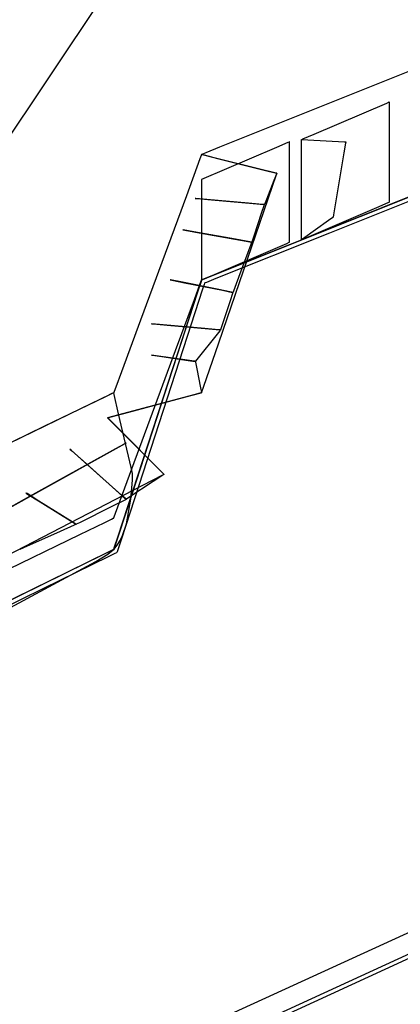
# Model space of a CAD drawing. Extents: x -3.57 to 3.57, y -2.08 to 2.06.
# Tile 182 of 219: x 2.06 to 2.23, y -0.5 to -0.06. Entities that reach past the tile are written whole.
import ezdxf

# ---------------------------------------------------------------- set-up
doc = ezdxf.new("R2010")
doc.units = 0

msp = doc.modelspace()

# ---------------------------------------------------------------- linework, layer by layer
at = {"layer": 'Layer 1', "color": 7, "linetype": 'CONTINUOUS'}
for p, q in [((2.501036, 0.561215), (1.94023, -0.278835)), ((3.09931, 0.209462), (2.218767, -0.142753)), ((2.421974, -0.063439), (2.196429, -0.153656)), ((2.264117, -0.068168), (2.171741, -0.105264)), ((2.264117, -0.068168), (2.171741, -0.105264)), ((2.165308, -0.164095), (2.386523, -0.075262)), ((2.189591, -0.109221), (2.222035, -0.095321)), ((2.222035, -0.095321), (2.223167, -0.094835)), ((2.223167, -0.094835), (2.223224, -0.094811)), ((2.223224, -0.094811), (2.223224, -0.094811)), ((2.223224, -0.094811), (2.223224, -0.094811)), ((2.223224, -0.094811), (2.223224, -0.094811)), ((2.223224, -0.094811), (2.223224, -0.094811)), ((2.223224, -0.094811), (2.223224, -0.094811)), ((2.223224, -0.094811), (2.223224, -0.094811)), ((2.223224, -0.094811), (2.223224, -0.094811)), ((2.223224, -0.094811), (2.223224, -0.094811)), ((2.223224, -0.094811), (2.223224, -0.094812)), ((2.223224, -0.094812), (2.223224, -0.094814)), ((2.223224, -0.094814), (2.223224, -0.094842)), ((2.223224, -0.094842), (2.223224, -0.09498)), ((2.223224, -0.09498), (2.223224, -0.095566)), ((2.223224, -0.095566), (2.223224, -0.101372)), ((2.223224, -0.101372), (2.223224, -0.138447)), ((2.171741, -0.105264), (2.147097, -0.11516)), ((2.171741, -0.105264), (2.147097, -0.11516)), ((2.184511, -0.111398), (2.189591, -0.109221)), ((2.177749, -0.113055), (2.172668, -0.115232)), ((2.178262, -0.112835), (2.177749, -0.113055)), ((2.178382, -0.112783), (2.178262, -0.112835)), ((2.178406, -0.112773), (2.178382, -0.112783)), ((2.178409, -0.112772), (2.178406, -0.112773)), ((2.178409, -0.112934), (2.178409, -0.112772)), ((2.178409, -0.112772), (2.178409, -0.112772)), ((2.178409, -0.112772), (2.178409, -0.112772)), ((2.178409, -0.112772), (2.178409, -0.112772)), ((2.178409, -0.112772), (2.178409, -0.112772)), ((2.178409, -0.112772), (2.178409, -0.112772)), ((2.178409, -0.112772), (2.178409, -0.112772)), ((2.178409, -0.112772), (2.178409, -0.112772)), ((2.178409, -0.112772), (2.178409, -0.112772)), ((2.178409, -0.112772), (2.178409, -0.112772)), ((2.178409, -0.112772), (2.178409, -0.112772)), ((2.178409, -0.112772), (2.178409, -0.112772)), ((2.178409, -0.114132), (2.178409, -0.112934)), ((2.178409, -0.15121), (2.178409, -0.114132)), ((2.18385, -0.111681), (2.18385, -0.111681)), ((2.18385, -0.111681), (2.18385, -0.111681)), ((2.18385, -0.111681), (2.18385, -0.111681)), ((2.18385, -0.111681), (2.18385, -0.111681)), ((2.18385, -0.111681), (2.183851, -0.111681)), ((2.18385, -0.150119), (2.18385, -0.111681)), ((2.18385, -0.111681), (2.18385, -0.111681)), ((2.18385, -0.111681), (2.18385, -0.111681)), ((2.18385, -0.111681), (2.18385, -0.111681)), ((2.18385, -0.111681), (2.18385, -0.111681)), ((2.18385, -0.111681), (2.18385, -0.111681)), ((2.18385, -0.111681), (2.183851, -0.111681)), ((2.18385, -0.150119), (2.18385, -0.111681)), ((2.183851, -0.111681), (2.183853, -0.11168)), ((2.183851, -0.111681), (2.183851, -0.111681)), ((2.183851, -0.111681), (2.183852, -0.111681)), ((2.183852, -0.111681), (2.183864, -0.111682)), ((2.183853, -0.11168), (2.183878, -0.111669)), ((2.183864, -0.111682), (2.183925, -0.111685)), ((2.183878, -0.111669), (2.183998, -0.111618)), ((2.183925, -0.111685), (2.184184, -0.111699)), ((2.183998, -0.111618), (2.184511, -0.111398)), ((2.184184, -0.111699), (2.186748, -0.11184)), ((2.186748, -0.11184), (2.20312, -0.112739)), ((2.203626, -0.113338), (2.2029, -0.117692)), ((2.20312, -0.112739), (2.203692, -0.11277)), ((2.203699, -0.112898), (2.203626, -0.113338)), ((2.203692, -0.11277), (2.20372, -0.112772)), ((2.203717, -0.112795), (2.203699, -0.112898)), ((2.20372, -0.112774), (2.203717, -0.112795)), ((2.20372, -0.112772), (2.20372, -0.112772)), ((2.20372, -0.112772), (2.20372, -0.112772)), ((2.20372, -0.112772), (2.20372, -0.112772)), ((2.20372, -0.112772), (2.20372, -0.112772)), ((2.20372, -0.112772), (2.20372, -0.112772)), ((2.20372, -0.112772), (2.20372, -0.112772)), ((2.20372, -0.112772), (2.20372, -0.112772)), ((2.20372, -0.112772), (2.20372, -0.112772)), ((2.20372, -0.112772), (2.20372, -0.112772)), ((2.20372, -0.112772), (2.20372, -0.112774)), ((2.138898, -0.11877), (2.13831, -0.120366)), ((2.138898, -0.11877), (2.13831, -0.120366)), ((2.13902, -0.118439), (2.138898, -0.11877)), ((2.13902, -0.118439), (2.138898, -0.11877)), ((2.139032, -0.118408), (2.13902, -0.118439)), ((2.139032, -0.118408), (2.13902, -0.118439)), ((2.139035, -0.1184), (2.139032, -0.118408)), ((2.139035, -0.1184), (2.139032, -0.118408)), ((2.172668, -0.115232), (2.139035, -0.129646)), ((2.139038, -0.118396), (2.139035, -0.118398)), ((2.139038, -0.118396), (2.139035, -0.118398)), ((2.139035, -0.118398), (2.139035, -0.118398)), ((2.139035, -0.118398), (2.139035, -0.118398)), ((2.139035, -0.118398), (2.139035, -0.118398)), ((2.139035, -0.118398), (2.139035, -0.118398)), ((2.139035, -0.118398), (2.139035, -0.1184)), ((2.139035, -0.118398), (2.139035, -0.118398)), ((2.139035, -0.118398), (2.139035, -0.118398)), ((2.139035, -0.118398), (2.139035, -0.118398)), ((2.139035, -0.118398), (2.139035, -0.118398)), ((2.139035, -0.118398), (2.139035, -0.1184)), ((2.139036, -0.118398), (2.139035, -0.118398)), ((2.139035, -0.118398), (2.139035, -0.118398)), ((2.139035, -0.118398), (2.139035, -0.118398)), ((2.139035, -0.118398), (2.139035, -0.118398)), ((2.139035, -0.118398), (2.139035, -0.118398)), ((2.139035, -0.118398), (2.139036, -0.118398)), ((2.139039, -0.118398), (2.139036, -0.118398)), ((2.139036, -0.118398), (2.139036, -0.118398)), ((2.139036, -0.118398), (2.13904, -0.118399)), ((2.139094, -0.118374), (2.139038, -0.118396)), ((2.139094, -0.118374), (2.139038, -0.118396)), ((2.139072, -0.118407), (2.139039, -0.118398)), ((2.13904, -0.118399), (2.139053, -0.118402)), ((2.139053, -0.118402), (2.139194, -0.118437)), ((2.139242, -0.118449), (2.139072, -0.118407)), ((2.139417, -0.118245), (2.139094, -0.118374)), ((2.139417, -0.118245), (2.139094, -0.118374)), ((2.139194, -0.118437), (2.139873, -0.118607)), ((2.144731, -0.119822), (2.139242, -0.118449)), ((2.140896, -0.117651), (2.139417, -0.118245)), ((2.140896, -0.117651), (2.139417, -0.118245)), ((2.139873, -0.118607), (2.14671, -0.120316)), ((2.147097, -0.11516), (2.140896, -0.117651)), ((2.147097, -0.11516), (2.140896, -0.117651)), ((2.2029, -0.117692), (2.198265, -0.1455)), ((2.13831, -0.120366), (2.132212, -0.136918)), ((2.13831, -0.120366), (2.132212, -0.136918)), ((2.16511, -0.124916), (2.144731, -0.119822)), ((2.14671, -0.120316), (2.167089, -0.125411)), ((2.153204, -0.168978), (2.275776, -0.11995)), ((2.171946, -0.126625), (2.16511, -0.124916)), ((2.167087, -0.14345), (2.172576, -0.127439)), ((2.167089, -0.125411), (2.172577, -0.126783)), ((2.172644, -0.127184), (2.171504, -0.130033)), ((2.172625, -0.126795), (2.171946, -0.126625)), ((2.172576, -0.127439), (2.172747, -0.126941)), ((2.172577, -0.126783), (2.172747, -0.126826)), ((2.172766, -0.12683), (2.172625, -0.126795)), ((2.172757, -0.126901), (2.172644, -0.127184)), ((2.172747, -0.126826), (2.17278, -0.126834)), ((2.172747, -0.126941), (2.17278, -0.126844)), ((2.172781, -0.126842), (2.172757, -0.126901)), ((2.172779, -0.126834), (2.172766, -0.12683)), ((2.172782, -0.126834), (2.172779, -0.126834)), ((2.17278, -0.126834), (2.172783, -0.126835)), ((2.17278, -0.126844), (2.172783, -0.126836)), ((2.172783, -0.126836), (2.172781, -0.126842)), ((2.172783, -0.126835), (2.172782, -0.126834)), ((2.172783, -0.126836), (2.172783, -0.126835)), ((2.172783, -0.126835), (2.172783, -0.126835)), ((2.172783, -0.126835), (2.172783, -0.126835)), ((2.172783, -0.126835), (2.172783, -0.126835)), ((2.172783, -0.126835), (2.172783, -0.126835)), ((2.172783, -0.126835), (2.172783, -0.126835)), ((2.172783, -0.126835), (2.172783, -0.126835)), ((2.172783, -0.126835), (2.172783, -0.126835)), ((2.172783, -0.126835), (2.172783, -0.126835)), ((2.172783, -0.126835), (2.172783, -0.126835)), ((2.172783, -0.126835), (2.172783, -0.126835)), ((2.172783, -0.126835), (2.172783, -0.126835)), ((2.172783, -0.126835), (2.172783, -0.126835)), ((2.172783, -0.126835), (2.172783, -0.126836)), ((2.139035, -0.129646), (2.139035, -0.129646)), ((2.139035, -0.129646), (2.139035, -0.129646)), ((2.139035, -0.129646), (2.139035, -0.129646)), ((2.139035, -0.129646), (2.139035, -0.129646)), ((2.139035, -0.129646), (2.139035, -0.129646)), ((2.139035, -0.129646), (2.139035, -0.129647)), ((2.139035, -0.129647), (2.139035, -0.129649)), ((2.139035, -0.129649), (2.139035, -0.129677)), ((2.139035, -0.129677), (2.139035, -0.129815)), ((2.139035, -0.129815), (2.139035, -0.1304)), ((2.139035, -0.1304), (2.139035, -0.136207)), ((2.171504, -0.130033), (2.168107, -0.138525)), ((2.132212, -0.136918), (2.111648, -0.192728)), ((2.132212, -0.136918), (2.111648, -0.192728)), ((2.139035, -0.136207), (2.139035, -0.173286)), ((2.136221, -0.138083), (2.13622, -0.138083)), ((2.13622, -0.138083), (2.13622, -0.138083)), ((2.13622, -0.138083), (2.13622, -0.138083)), ((2.13622, -0.138083), (2.13622, -0.138083)), ((2.13622, -0.138083), (2.136221, -0.138083)), ((2.136223, -0.138083), (2.136221, -0.138083)), ((2.136221, -0.138083), (2.136221, -0.138083)), ((2.136221, -0.138083), (2.136221, -0.138083)), ((2.136221, -0.138083), (2.136225, -0.138083)), ((2.136254, -0.138086), (2.136223, -0.138083)), ((2.136225, -0.138083), (2.136257, -0.138086)), ((2.13641, -0.1381), (2.136254, -0.138086)), ((2.136257, -0.138086), (2.136419, -0.138101)), ((2.14144, -0.138558), (2.13641, -0.1381)), ((2.136419, -0.138101), (2.137099, -0.138163)), ((2.137099, -0.138163), (2.143526, -0.138747)), ((2.160121, -0.140257), (2.14144, -0.138558)), ((2.143526, -0.138747), (2.162178, -0.140445)), ((2.166389, -0.140828), (2.160121, -0.140257)), ((2.162178, -0.140445), (2.167019, -0.140885)), ((2.167011, -0.140884), (2.166389, -0.140828)), ((2.167121, -0.141006), (2.166998, -0.141377)), ((2.167141, -0.140896), (2.167011, -0.140884)), ((2.167019, -0.140885), (2.167144, -0.140896)), ((2.167151, -0.140918), (2.167121, -0.141006)), ((2.167153, -0.140897), (2.167141, -0.140896)), ((2.167144, -0.140896), (2.167155, -0.140897)), ((2.167157, -0.1409), (2.167151, -0.140918)), ((2.167157, -0.140898), (2.167153, -0.140897)), ((2.167155, -0.140897), (2.167157, -0.140898)), ((2.167158, -0.140897), (2.167157, -0.140898)), ((2.167157, -0.140898), (2.167157, -0.140898)), ((2.167157, -0.140898), (2.167157, -0.140898)), ((2.167157, -0.140898), (2.167157, -0.140898)), ((2.167157, -0.140898), (2.167157, -0.140898)), ((2.167157, -0.140898), (2.167157, -0.140898)), ((2.167157, -0.140898), (2.167157, -0.140898)), ((2.167157, -0.140898), (2.167157, -0.140898)), ((2.167157, -0.140898), (2.167157, -0.140898)), ((2.167157, -0.140898), (2.167157, -0.140898)), ((2.167157, -0.140898), (2.167157, -0.140898)), ((2.167157, -0.140898), (2.167157, -0.140898)), ((2.167157, -0.140898), (2.167157, -0.140898)), ((2.167157, -0.140898), (2.167157, -0.140898)), ((2.167157, -0.140898), (2.167157, -0.1409)), ((2.167164, -0.140883), (2.167158, -0.140896)), ((2.167158, -0.140896), (2.167158, -0.140897)), ((2.167192, -0.140812), (2.167164, -0.140883)), ((2.168107, -0.138525), (2.167192, -0.140812)), ((2.222564, -0.14009), (2.217483, -0.142267)), ((2.223077, -0.13987), (2.222564, -0.14009)), ((2.223197, -0.139819), (2.223077, -0.13987)), ((2.223221, -0.139808), (2.223197, -0.139819)), ((2.223224, -0.139807), (2.223221, -0.139808)), ((2.223224, -0.138447), (2.223224, -0.139742)), ((2.223224, -0.139742), (2.223224, -0.139807)), ((2.223224, -0.139807), (2.223224, -0.139807)), ((2.223224, -0.139807), (2.223224, -0.139807)), ((2.223224, -0.139807), (2.223224, -0.139807)), ((2.223224, -0.139807), (2.223224, -0.139807)), ((2.223224, -0.139807), (2.223224, -0.139807)), ((2.223224, -0.139807), (2.223224, -0.139807)), ((2.223224, -0.139807), (2.223224, -0.139807)), ((2.223224, -0.139807), (2.223224, -0.139807)), ((2.223224, -0.139807), (2.223224, -0.139807)), ((2.218767, -0.142753), (2.13946, -0.174476)), ((2.146708, -0.202892), (2.167087, -0.14345)), ((2.165829, -0.144883), (2.162437, -0.155056)), ((2.166998, -0.141377), (2.165829, -0.144883)), ((2.217483, -0.142267), (2.18504, -0.156171)), ((2.198265, -0.1455), (2.198103, -0.146471)), ((2.18385, -0.155926), (2.18385, -0.150119)), ((2.18385, -0.155926), (2.18385, -0.150119)), ((2.196018, -0.148001), (2.184281, -0.156374)), ((2.197856, -0.14669), (2.196018, -0.148001)), ((2.198041, -0.146558), (2.197856, -0.14669)), ((2.198085, -0.146527), (2.198041, -0.146558)), ((2.198093, -0.14652), (2.198085, -0.146527)), ((2.198094, -0.14652), (2.198093, -0.14652)), ((2.198095, -0.146519), (2.198094, -0.14652)), ((2.198094, -0.14652), (2.198094, -0.14652)), ((2.198094, -0.14652), (2.198094, -0.14652)), ((2.198094, -0.14652), (2.198094, -0.14652)), ((2.198094, -0.14652), (2.198094, -0.14652)), ((2.198094, -0.14652), (2.198094, -0.14652)), ((2.198094, -0.14652), (2.198094, -0.14652)), ((2.198094, -0.14652), (2.198094, -0.14652)), ((2.198094, -0.14652), (2.198094, -0.14652)), ((2.198103, -0.146471), (2.198095, -0.146519)), ((2.130599, -0.152146), (2.130598, -0.152146)), ((2.130598, -0.152146), (2.130598, -0.152146)), ((2.130598, -0.152146), (2.130598, -0.152146)), ((2.130598, -0.152146), (2.130598, -0.152146)), ((2.130598, -0.152146), (2.130598, -0.152146)), ((2.130598, -0.152146), (2.130599, -0.152146)), ((2.130601, -0.152146), (2.130599, -0.152146)), ((2.130599, -0.152146), (2.130599, -0.152146)), ((2.130599, -0.152146), (2.130603, -0.152146)), ((2.130612, -0.152148), (2.130601, -0.152146)), ((2.130603, -0.152146), (2.130636, -0.152152)), ((2.130737, -0.152171), (2.130612, -0.152148)), ((2.130636, -0.152152), (2.130797, -0.152182)), ((2.135576, -0.153051), (2.130737, -0.152171)), ((2.130797, -0.152182), (2.131477, -0.152306)), ((2.131477, -0.152306), (2.137905, -0.153475)), ((2.154226, -0.156443), (2.135576, -0.153051)), ((2.137905, -0.153475), (2.156554, -0.156866)), ((2.196429, -0.153656), (2.145452, -0.174047)), ((2.178409, -0.157017), (2.178409, -0.15121)), ((2.144777, -0.172185), (2.17722, -0.158282)), ((2.160653, -0.157612), (2.154226, -0.156443)), ((2.156554, -0.156866), (2.161394, -0.157747)), ((2.161333, -0.157736), (2.160653, -0.157612)), ((2.161469, -0.157937), (2.160967, -0.159278)), ((2.161494, -0.157765), (2.161333, -0.157736)), ((2.161394, -0.157747), (2.161518, -0.157769)), ((2.161518, -0.157808), (2.161469, -0.157937)), ((2.161527, -0.157771), (2.161494, -0.157765)), ((2.161518, -0.157769), (2.161529, -0.157771)), ((2.161529, -0.157778), (2.161518, -0.157808)), ((2.16153, -0.157771), (2.161527, -0.157771)), ((2.161529, -0.157771), (2.161531, -0.157772)), ((2.161531, -0.157772), (2.161529, -0.157778)), ((2.161531, -0.157772), (2.16153, -0.157771)), ((2.161532, -0.157771), (2.161531, -0.157772)), ((2.161531, -0.157772), (2.161531, -0.157772)), ((2.161531, -0.157772), (2.161531, -0.157772)), ((2.161531, -0.157772), (2.161531, -0.157772)), ((2.161531, -0.157772), (2.161531, -0.157772)), ((2.161531, -0.157772), (2.161531, -0.157772)), ((2.161531, -0.157772), (2.161531, -0.157772)), ((2.161531, -0.157772), (2.161531, -0.157772)), ((2.161531, -0.157772), (2.161531, -0.157772)), ((2.161531, -0.157772), (2.161531, -0.157772)), ((2.161531, -0.157772), (2.161531, -0.157772)), ((2.161531, -0.157772), (2.161531, -0.157772)), ((2.161531, -0.157772), (2.161531, -0.157772)), ((2.161534, -0.157764), (2.161532, -0.15777)), ((2.161532, -0.15777), (2.161532, -0.157771)), ((2.161557, -0.157696), (2.161534, -0.157764)), ((2.162437, -0.155056), (2.161557, -0.157696)), ((2.17722, -0.158282), (2.178353, -0.157796)), ((2.178353, -0.157796), (2.178409, -0.157772)), ((2.178409, -0.157603), (2.178409, -0.157017)), ((2.178409, -0.15774), (2.178409, -0.157603)), ((2.178409, -0.157768), (2.178409, -0.15774)), ((2.178409, -0.157771), (2.178409, -0.157768)), ((2.178409, -0.157772), (2.178409, -0.157771)), ((2.178409, -0.157771), (2.178409, -0.157771)), ((2.178409, -0.157772), (2.178409, -0.157772)), ((2.178409, -0.157772), (2.178409, -0.157772)), ((2.178409, -0.157772), (2.178409, -0.157772)), ((2.178409, -0.157772), (2.178409, -0.157772)), ((2.178409, -0.157772), (2.178409, -0.157772)), ((2.178409, -0.157772), (2.178409, -0.157772)), ((2.178409, -0.157772), (2.178409, -0.157772)), ((2.18385, -0.156512), (2.18385, -0.155926)), ((2.18385, -0.156512), (2.18385, -0.155926)), ((2.18385, -0.15665), (2.18385, -0.156512)), ((2.18385, -0.15665), (2.18385, -0.156512)), ((2.183992, -0.15662), (2.18385, -0.156681)), ((2.183902, -0.156645), (2.18385, -0.156681)), ((2.18385, -0.156678), (2.18385, -0.15665)), ((2.18385, -0.156678), (2.18385, -0.15665)), ((2.18385, -0.15668), (2.18385, -0.156678)), ((2.18385, -0.15668), (2.18385, -0.156678)), ((2.18385, -0.156681), (2.18385, -0.15668)), ((2.18385, -0.156681), (2.18385, -0.15668)), ((2.18385, -0.156681), (2.18385, -0.156681)), ((2.18385, -0.156681), (2.18385, -0.156681)), ((2.18385, -0.156681), (2.18385, -0.156681)), ((2.18385, -0.156681), (2.18385, -0.156681)), ((2.18385, -0.156681), (2.18385, -0.156681)), ((2.18385, -0.156681), (2.18385, -0.156681)), ((2.18385, -0.156681), (2.18385, -0.156681)), ((2.18385, -0.156681), (2.18385, -0.156681)), ((2.18385, -0.156681), (2.18385, -0.156681)), ((2.18385, -0.156681), (2.18385, -0.156681)), ((2.18385, -0.156681), (2.18385, -0.156681)), ((2.18385, -0.156681), (2.18385, -0.156681)), ((2.18385, -0.156681), (2.18385, -0.156681)), ((2.18385, -0.156681), (2.18385, -0.156681)), ((2.18385, -0.156681), (2.18385, -0.156681)), ((2.18385, -0.156681), (2.18385, -0.156681)), ((2.18385, -0.156681), (2.18385, -0.156681)), ((2.18385, -0.156681), (2.18385, -0.156681)), ((2.18385, -0.156681), (2.18385, -0.156681)), ((2.18385, -0.156681), (2.18385, -0.156681)), ((2.184281, -0.156374), (2.183902, -0.156645)), ((2.18504, -0.156171), (2.183992, -0.15662)), ((2.160967, -0.159278), (2.156213, -0.171961)), ((2.143991, -0.172656), (2.165308, -0.164095)), ((2.139696, -0.174363), (2.144777, -0.172185)), ((2.141701, -0.173579), (2.153204, -0.168978)), ((2.156213, -0.171961), (2.153951, -0.177997)), ((2.124973, -0.174646), (2.124972, -0.174646)), ((2.124972, -0.174646), (2.124972, -0.174646)), ((2.124972, -0.174646), (2.124972, -0.174646)), ((2.124972, -0.174646), (2.124972, -0.174646)), ((2.124972, -0.174646), (2.124972, -0.174646)), ((2.124972, -0.174646), (2.124973, -0.174646)), ((2.124975, -0.174646), (2.124973, -0.174646)), ((2.124973, -0.174646), (2.124973, -0.174646)), ((2.124973, -0.174646), (2.124976, -0.174646)), ((2.125003, -0.174652), (2.124975, -0.174646)), ((2.124976, -0.174646), (2.124987, -0.174649)), ((2.124987, -0.174649), (2.125105, -0.174672)), ((2.125145, -0.17468), (2.125003, -0.174652)), ((2.125105, -0.174672), (2.12567, -0.174785)), ((2.12972, -0.175595), (2.125145, -0.17468)), ((2.12567, -0.174785), (2.131367, -0.175925)), ((2.146704, -0.178993), (2.12972, -0.175595)), ((2.131367, -0.175925), (2.148351, -0.179322)), ((2.138666, -0.17578), (2.137109, -0.180561)), ((2.137978, -0.177894), (2.138984, -0.174804)), ((2.138245, -0.176792), (2.138868, -0.1751)), ((2.138995, -0.17477), (2.138666, -0.17578)), ((2.138868, -0.1751), (2.139009, -0.174718)), ((2.138984, -0.174804), (2.139035, -0.174647)), ((2.139026, -0.174675), (2.138995, -0.17477)), ((2.139009, -0.174718), (2.139034, -0.17465)), ((2.139033, -0.174652), (2.139026, -0.174675)), ((2.139035, -0.174647), (2.139033, -0.174652)), ((2.139034, -0.17465), (2.139035, -0.174646)), ((2.139035, -0.173286), (2.139035, -0.174581)), ((2.139035, -0.174581), (2.139035, -0.174645)), ((2.139035, -0.174645), (2.139035, -0.174646)), ((2.139037, -0.174645), (2.139035, -0.174646)), ((2.139035, -0.174646), (2.139035, -0.174646)), ((2.139035, -0.174646), (2.139035, -0.174646)), ((2.139035, -0.174646), (2.139035, -0.174646)), ((2.139035, -0.174646), (2.139036, -0.174646)), ((2.139035, -0.174646), (2.139035, -0.174646)), ((2.139035, -0.174646), (2.139035, -0.174646)), ((2.139035, -0.174646), (2.139035, -0.174646)), ((2.139035, -0.174646), (2.139035, -0.174646)), ((2.139035, -0.174646), (2.139035, -0.174646)), ((2.139035, -0.174646), (2.139035, -0.174646)), ((2.139035, -0.174646), (2.139036, -0.174646)), ((2.139035, -0.174646), (2.139035, -0.174646)), ((2.139035, -0.174646), (2.139035, -0.174647)), ((2.139035, -0.174647), (2.139035, -0.174646)), ((2.139035, -0.174646), (2.139035, -0.174646)), ((2.139035, -0.174646), (2.139036, -0.174646)), ((2.139036, -0.174645), (2.139038, -0.174644)), ((2.139036, -0.174645), (2.13904, -0.174644)), ((2.139036, -0.174646), (2.139037, -0.174645)), ((2.139036, -0.174646), (2.139036, -0.174645)), ((2.139036, -0.174646), (2.139036, -0.174645)), ((2.139046, -0.174641), (2.139037, -0.174645)), ((2.139037, -0.174645), (2.139042, -0.174643)), ((2.139038, -0.174644), (2.139063, -0.174634)), ((2.13904, -0.174644), (2.139053, -0.174638)), ((2.139042, -0.174643), (2.139067, -0.174633)), ((2.13946, -0.174476), (2.139046, -0.174641)), ((2.139053, -0.174638), (2.139109, -0.174616)), ((2.139063, -0.174634), (2.139183, -0.174582)), ((2.139067, -0.174633), (2.139169, -0.174592)), ((2.139109, -0.174616), (2.139333, -0.174527)), ((2.139169, -0.174592), (2.139584, -0.174425)), ((2.139183, -0.174582), (2.139696, -0.174363)), ((2.139333, -0.174527), (2.141701, -0.173579)), ((2.140233, -0.176689), (2.139519, -0.178884)), ((2.139584, -0.174425), (2.143991, -0.172656)), ((2.140402, -0.17617), (2.140233, -0.176689)), ((2.140437, -0.176064), (2.140402, -0.17617)), ((2.14044, -0.176054), (2.140437, -0.176064)), ((2.140441, -0.176052), (2.14044, -0.176054)), ((2.140472, -0.176039), (2.140441, -0.176051)), ((2.140441, -0.176051), (2.140441, -0.176051)), ((2.140441, -0.176051), (2.140441, -0.176051)), ((2.140441, -0.176051), (2.140441, -0.176051)), ((2.140441, -0.176051), (2.140441, -0.176052)), ((2.141196, -0.175749), (2.140472, -0.176039)), ((2.145452, -0.174047), (2.141196, -0.175749)), ((2.137109, -0.180561), (2.10589, -0.276441)), ((2.139519, -0.178884), (2.132634, -0.200029)), ((2.132818, -0.193741), (2.137978, -0.177894)), ((2.135792, -0.183447), (2.138245, -0.176792)), ((2.152401, -0.180132), (2.146704, -0.178993)), ((2.148351, -0.179322), (2.152926, -0.180237)), ((2.152959, -0.18069), (2.151819, -0.184109)), ((2.152966, -0.180245), (2.152401, -0.180132)), ((2.152926, -0.180237), (2.153068, -0.180266)), ((2.153072, -0.180351), (2.152959, -0.18069)), ((2.153084, -0.180269), (2.152966, -0.180245)), ((2.153068, -0.180266), (2.153096, -0.180271)), ((2.153095, -0.180281), (2.153072, -0.180351)), ((2.153095, -0.180271), (2.153084, -0.180269)), ((2.153098, -0.180271), (2.153095, -0.180271)), ((2.153098, -0.180274), (2.153095, -0.180281)), ((2.153096, -0.180271), (2.153098, -0.180272)), ((2.153099, -0.180271), (2.153098, -0.180272)), ((2.153098, -0.180272), (2.153098, -0.180271)), ((2.153098, -0.180272), (2.153098, -0.180272)), ((2.153098, -0.180272), (2.153098, -0.180272)), ((2.153098, -0.180272), (2.153098, -0.180272)), ((2.153098, -0.180272), (2.153098, -0.180272)), ((2.153098, -0.180272), (2.153098, -0.180272)), ((2.153098, -0.180272), (2.153098, -0.180272)), ((2.153098, -0.180272), (2.153098, -0.180272)), ((2.153098, -0.180272), (2.153098, -0.180272)), ((2.153098, -0.180272), (2.153098, -0.180272)), ((2.153098, -0.180272), (2.153098, -0.180272)), ((2.153098, -0.180272), (2.153098, -0.180272)), ((2.153098, -0.180272), (2.153098, -0.180272)), ((2.153098, -0.180272), (2.153098, -0.180274)), ((2.1531, -0.180266), (2.153099, -0.180271)), ((2.15313, -0.180188), (2.1531, -0.180266)), ((2.153289, -0.179764), (2.15313, -0.180188)), ((2.153951, -0.177997), (2.153289, -0.179764)), ((2.127362, -0.206329), (2.135792, -0.183447)), ((2.151819, -0.184109), (2.148422, -0.194298)), ((2.101593, -0.289638), (2.132818, -0.193741)), ((2.111648, -0.192728), (2.103102, -0.215923)), ((2.111648, -0.192728), (2.103102, -0.215923)), ((2.116536, -0.194335), (2.116535, -0.194335)), ((2.116535, -0.194335), (2.116535, -0.194335)), ((2.116535, -0.194335), (2.116535, -0.194335)), ((2.116535, -0.194335), (2.116535, -0.194335)), ((2.116535, -0.194335), (2.116535, -0.194335)), ((2.116535, -0.194335), (2.116536, -0.194335)), ((2.116538, -0.194335), (2.116536, -0.194335)), ((2.116536, -0.194335), (2.116536, -0.194335)), ((2.116536, -0.194335), (2.116539, -0.194335)), ((2.116569, -0.194338), (2.116538, -0.194335)), ((2.116539, -0.194335), (2.116552, -0.194336)), ((2.116552, -0.194336), (2.116681, -0.194348)), ((2.116725, -0.194352), (2.116569, -0.194338)), ((2.116681, -0.194348), (2.117303, -0.194404)), ((2.121756, -0.194809), (2.116725, -0.194352)), ((2.148422, -0.194298), (2.147507, -0.197042)), ((2.117303, -0.194404), (2.123572, -0.194974)), ((2.140437, -0.196506), (2.121756, -0.194809)), ((2.123572, -0.194974), (2.142253, -0.196671)), ((2.146705, -0.197076), (2.140437, -0.196506)), ((2.142253, -0.196671), (2.147283, -0.197128)), ((2.147153, -0.197545), (2.144816, -0.200466)), ((2.147327, -0.197132), (2.146705, -0.197076)), ((2.1474, -0.197236), (2.147153, -0.197545)), ((2.147283, -0.197128), (2.147439, -0.197143)), ((2.147456, -0.197144), (2.147327, -0.197132)), ((2.147459, -0.197162), (2.1474, -0.197236)), ((2.147439, -0.197143), (2.14747, -0.197145)), ((2.147468, -0.197145), (2.147456, -0.197144)), ((2.147471, -0.197148), (2.147459, -0.197162)), ((2.147471, -0.197146), (2.147468, -0.197145)), ((2.14747, -0.197145), (2.147472, -0.197146)), ((2.147472, -0.197146), (2.147471, -0.197146)), ((2.147472, -0.197146), (2.147471, -0.197148)), ((2.147473, -0.197145), (2.147472, -0.197146)), ((2.147472, -0.197146), (2.147472, -0.197146)), ((2.147472, -0.197146), (2.147472, -0.197146)), ((2.147472, -0.197146), (2.147472, -0.197146)), ((2.147472, -0.197146), (2.147472, -0.197146)), ((2.147472, -0.197146), (2.147472, -0.197146)), ((2.147472, -0.197146), (2.147472, -0.197146)), ((2.147472, -0.197146), (2.147472, -0.197146)), ((2.147472, -0.197146), (2.147472, -0.197146)), ((2.147472, -0.197146), (2.147472, -0.197146)), ((2.147472, -0.197146), (2.147472, -0.197146)), ((2.147472, -0.197146), (2.147472, -0.197146)), ((2.147472, -0.197146), (2.147472, -0.197146)), ((2.147478, -0.197128), (2.147473, -0.197144)), ((2.147473, -0.197144), (2.147473, -0.197145)), ((2.147507, -0.197042), (2.147478, -0.197128)), ((2.132634, -0.200029), (2.110848, -0.266945)), ((2.144816, -0.200466), (2.138032, -0.208945)), ((2.139872, -0.222831), (2.146708, -0.202892)), ((2.10675, -0.26227), (2.127362, -0.206329)), ((2.116536, -0.208394), (2.116535, -0.208394)), ((2.116535, -0.208394), (2.116535, -0.208394)), ((2.116535, -0.208394), (2.116535, -0.208394)), ((2.116535, -0.208394), (2.116535, -0.208394)), ((2.116535, -0.208394), (2.116535, -0.208394)), ((2.116535, -0.208394), (2.116536, -0.208394)), ((2.116537, -0.208394), (2.116536, -0.208394)), ((2.116536, -0.208394), (2.116536, -0.208394)), ((2.116536, -0.208394), (2.116538, -0.208394)), ((2.116544, -0.208395), (2.116537, -0.208394)), ((2.116538, -0.208394), (2.116559, -0.208397)), ((2.116623, -0.208406), (2.116544, -0.208395)), ((2.116559, -0.208397), (2.116662, -0.208412)), ((2.119704, -0.208847), (2.116623, -0.208406)), ((2.116662, -0.208412), (2.117095, -0.208474)), ((2.117095, -0.208474), (2.121185, -0.209059)), ((2.131572, -0.210544), (2.119704, -0.208847)), ((2.121185, -0.209059), (2.133052, -0.210756)), ((2.135662, -0.211129), (2.131572, -0.210544)), ((2.133052, -0.210756), (2.136133, -0.211196)), ((2.136094, -0.211191), (2.135662, -0.211129)), ((2.136197, -0.211205), (2.136094, -0.211191)), ((2.136133, -0.211196), (2.136212, -0.211207)), ((2.136218, -0.211208), (2.136197, -0.211205)), ((2.136212, -0.211207), (2.136219, -0.211208)), ((2.13622, -0.211209), (2.136218, -0.211208)), ((2.136219, -0.211208), (2.13622, -0.211209)), ((2.136221, -0.211208), (2.13622, -0.211209)), ((2.13622, -0.211209), (2.13622, -0.211209)), ((2.13622, -0.211209), (2.13622, -0.211209)), ((2.13622, -0.211209), (2.13622, -0.211209)), ((2.13622, -0.211209), (2.13622, -0.211209)), ((2.13622, -0.211209), (2.13622, -0.211209)), ((2.13622, -0.211209), (2.13622, -0.211209)), ((2.13622, -0.211209), (2.13622, -0.211209)), ((2.13622, -0.211209), (2.13622, -0.211209)), ((2.13622, -0.211209), (2.13622, -0.211209)), ((2.13622, -0.211209), (2.13622, -0.211209)), ((2.13622, -0.211209), (2.13622, -0.211209)), ((2.13622, -0.211209), (2.13622, -0.211209)), ((2.13622, -0.211209), (2.136221, -0.211209)), ((2.136222, -0.211207), (2.136221, -0.211208)), ((2.136221, -0.211209), (2.136221, -0.211211)), ((2.136221, -0.211211), (2.136224, -0.211226)), ((2.136226, -0.211202), (2.136222, -0.211207)), ((2.136224, -0.211226), (2.136239, -0.211299)), ((2.136271, -0.211146), (2.136226, -0.211202)), ((2.136239, -0.211299), (2.1363, -0.211608)), ((2.138032, -0.208945), (2.136271, -0.211146)), ((2.1363, -0.211608), (2.136885, -0.21453)), ((2.103102, -0.215923), (2.100557, -0.222829)), ((2.103102, -0.215923), (2.100557, -0.222829)), ((2.136885, -0.21453), (2.138582, -0.223009)), ((2.09964, -0.22528), (2.099503, -0.225346)), ((2.09964, -0.22528), (2.099503, -0.225346)), ((2.09965, -0.225275), (2.099589, -0.225305)), ((2.099653, -0.225274), (2.09964, -0.22528)), ((2.099653, -0.225274), (2.09964, -0.22528)), ((2.099656, -0.225273), (2.09965, -0.225275)), ((2.099656, -0.225272), (2.099653, -0.225274)), ((2.099656, -0.225272), (2.099653, -0.225274)), ((2.099657, -0.225272), (2.099656, -0.225272)), ((2.099657, -0.225272), (2.099656, -0.225272)), ((2.099657, -0.225272), (2.099656, -0.225273)), ((2.099658, -0.225271), (2.099657, -0.225272)), ((2.099658, -0.225271), (2.099657, -0.225272)), ((2.099657, -0.225272), (2.099657, -0.225272)), ((2.099657, -0.225272), (2.099657, -0.225272)), ((2.099657, -0.225272), (2.099657, -0.225272)), ((2.099657, -0.225272), (2.099657, -0.225272)), ((2.099657, -0.225272), (2.099657, -0.225272)), ((2.099657, -0.225272), (2.099657, -0.225272)), ((2.099658, -0.225272), (2.099657, -0.225272)), ((2.099657, -0.225272), (2.099657, -0.225272)), ((2.099657, -0.225272), (2.099657, -0.225272)), ((2.099657, -0.225272), (2.099657, -0.225272)), ((2.099657, -0.225272), (2.099657, -0.225272)), ((2.099657, -0.225272), (2.099657, -0.225272)), ((2.099657, -0.225272), (2.099657, -0.225272)), ((2.099657, -0.225272), (2.099657, -0.225272)), ((2.099657, -0.225272), (2.099657, -0.225272)), ((2.099659, -0.225267), (2.099658, -0.225271)), ((2.099659, -0.225267), (2.099658, -0.225271)), ((2.09966, -0.225281), (2.099658, -0.225272)), ((2.099668, -0.225244), (2.099659, -0.225267)), ((2.099668, -0.225244), (2.099659, -0.225267)), ((2.099673, -0.225337), (2.09966, -0.225281)), ((2.099708, -0.225134), (2.099668, -0.225244)), ((2.099708, -0.225134), (2.099668, -0.225244)), ((2.099879, -0.224671), (2.099708, -0.225134)), ((2.099879, -0.224671), (2.099708, -0.225134)), ((2.100557, -0.222829), (2.099879, -0.224671)), ((2.100557, -0.222829), (2.099879, -0.224671)), ((2.138582, -0.223009), (2.139023, -0.225209)), ((2.138967, -0.22529), (2.138725, -0.225354)), ((2.138776, -0.225341), (2.13899, -0.225284)), ((2.139023, -0.225275), (2.138967, -0.22529)), ((2.13899, -0.225284), (2.139031, -0.225273)), ((2.139023, -0.225209), (2.139034, -0.225265)), ((2.139034, -0.225272), (2.139023, -0.225275)), ((2.139031, -0.225273), (2.139035, -0.225272)), ((2.139034, -0.225265), (2.139035, -0.22527)), ((2.139035, -0.225272), (2.139034, -0.225272)), ((2.139035, -0.22527), (2.139035, -0.225271)), ((2.139035, -0.225272), (2.139036, -0.225271)), ((2.139035, -0.225271), (2.139035, -0.225272)), ((2.139035, -0.225272), (2.139035, -0.225272)), ((2.139035, -0.225272), (2.139035, -0.225272)), ((2.139035, -0.225272), (2.139035, -0.225272)), ((2.139035, -0.225272), (2.139035, -0.225272)), ((2.139035, -0.225272), (2.139035, -0.225272)), ((2.139035, -0.225272), (2.139035, -0.225272)), ((2.139035, -0.225272), (2.139035, -0.225272)), ((2.139035, -0.225272), (2.139035, -0.225272)), ((2.139035, -0.225272), (2.139035, -0.225272)), ((2.139035, -0.225272), (2.139035, -0.225272)), ((2.139036, -0.225269), (2.13904, -0.225259)), ((2.139036, -0.225271), (2.139036, -0.225269)), ((2.13904, -0.225259), (2.139053, -0.22522)), ((2.139053, -0.22522), (2.139194, -0.224809)), ((2.139194, -0.224809), (2.139872, -0.222831)), ((2.095979, -0.227052), (2.068243, -0.240473)), ((2.095979, -0.227052), (2.068243, -0.240473)), ((2.09799, -0.226079), (2.084671, -0.232523)), ((2.098831, -0.225672), (2.095979, -0.227052)), ((2.098831, -0.225672), (2.095979, -0.227052)), ((2.136212, -0.226024), (2.096846, -0.23652)), ((2.099287, -0.225451), (2.09799, -0.226079)), ((2.099503, -0.225346), (2.098831, -0.225672)), ((2.099503, -0.225346), (2.098831, -0.225672)), ((2.099589, -0.225305), (2.099287, -0.225451)), ((2.099835, -0.226038), (2.099673, -0.225337)), ((2.10183, -0.23468), (2.099835, -0.226038)), ((2.106437, -0.233963), (2.131913, -0.22717)), ((2.131913, -0.22717), (2.138776, -0.225341)), ((2.138725, -0.225354), (2.136212, -0.226024)), ((2.084671, -0.232523), (1.925287, -0.309646)), ((2.097892, -0.236241), (2.106437, -0.233963)), ((2.096846, -0.23652), (2.096846, -0.23652)), ((2.096846, -0.23652), (2.096847, -0.23652)), ((2.096847, -0.23652), (2.096846, -0.23652)), ((2.096846, -0.23652), (2.096846, -0.23652)), ((2.096846, -0.23652), (2.096846, -0.23652)), ((2.096846, -0.23652), (2.096846, -0.23652)), ((2.096846, -0.23652), (2.096846, -0.23652)), ((2.096846, -0.23652), (2.096847, -0.23652)), ((2.096847, -0.23652), (2.096848, -0.236519)), ((2.096847, -0.23652), (2.096847, -0.23652)), ((2.096853, -0.236526), (2.096847, -0.23652)), ((2.096847, -0.23652), (2.096847, -0.236521)), ((2.096847, -0.236521), (2.096851, -0.236524)), ((2.096848, -0.236519), (2.096852, -0.236518)), ((2.096851, -0.236524), (2.096864, -0.236537)), ((2.096852, -0.236518), (2.096868, -0.236514)), ((2.096892, -0.236565), (2.096853, -0.236526)), ((2.096864, -0.236537), (2.097001, -0.236674)), ((2.096868, -0.236514), (2.097045, -0.236467)), ((2.097378, -0.237051), (2.096892, -0.236565)), ((2.097001, -0.236674), (2.097658, -0.237331)), ((2.097045, -0.236467), (2.097892, -0.236241)), ((2.103361, -0.243035), (2.097378, -0.237051)), ((2.097658, -0.237331), (2.104083, -0.243757)), ((2.107402, -0.258816), (2.10183, -0.23468)), ((2.068243, -0.240473), (1.976971, -0.284637)), ((2.068243, -0.240473), (1.976971, -0.284637)), ((2.120069, -0.259746), (2.103361, -0.243035)), ((2.104083, -0.243757), (2.120513, -0.26019)), ((2.100408, -0.25048), (2.061845, -0.271904)), ((2.079973, -0.250583), (2.079972, -0.250583)), ((2.079972, -0.250583), (2.079972, -0.250583)), ((2.079972, -0.250583), (2.079972, -0.250583)), ((2.079972, -0.250583), (2.079972, -0.250583)), ((2.079972, -0.250583), (2.079972, -0.250583)), ((2.079972, -0.250583), (2.079973, -0.250583)), ((2.079979, -0.250589), (2.079973, -0.250583)), ((2.079973, -0.250583), (2.079973, -0.250584)), ((2.079973, -0.250584), (2.079977, -0.250586)), ((2.079977, -0.250586), (2.07999, -0.250598)), ((2.080018, -0.250623), (2.079979, -0.250589)), ((2.07999, -0.250598), (2.080127, -0.25072)), ((2.080504, -0.251055), (2.080018, -0.250623)), ((2.080127, -0.25072), (2.080784, -0.251304)), ((2.086487, -0.256374), (2.080504, -0.251055)), ((2.080784, -0.251304), (2.087209, -0.257016)), ((2.095393, -0.253276), (2.10481, -0.248035)), ((2.104352, -0.248289), (2.100408, -0.25048)), ((2.105179, -0.24783), (2.104352, -0.248289)), ((2.10481, -0.248035), (2.105282, -0.247773)), ((2.105258, -0.247786), (2.105179, -0.24783)), ((2.105277, -0.247775), (2.105258, -0.247786)), ((2.105282, -0.247772), (2.105277, -0.247775)), ((2.105282, -0.247773), (2.105283, -0.247772)), ((2.105283, -0.247772), (2.105282, -0.247772)), ((2.105283, -0.247772), (2.105283, -0.247772)), ((2.105283, -0.247772), (2.105283, -0.247772)), ((2.105283, -0.247772), (2.105283, -0.247772)), ((2.105283, -0.247772), (2.105283, -0.247772)), ((2.105283, -0.247772), (2.105283, -0.247772)), ((1.996581, -0.308273), (2.095393, -0.253276)), ((2.103195, -0.271226), (2.086487, -0.256374)), ((2.087209, -0.257016), (2.103639, -0.271621)), ((2.108028, -0.261529), (2.107402, -0.258816)), ((2.121947, -0.261624), (2.120069, -0.259746)), ((2.120513, -0.26019), (2.122079, -0.261756)), ((2.100487, -0.279267), (2.10675, -0.26227)), ((2.117331, -0.265052), (2.106379, -0.272353)), ((2.107367, -0.273052), (2.108034, -0.264455)), ((2.108085, -0.261778), (2.108028, -0.261529)), ((2.108034, -0.264455), (2.108095, -0.262233)), ((2.108097, -0.261828), (2.108085, -0.261778)), ((2.108095, -0.262233), (2.108098, -0.261846)), ((2.108098, -0.261833), (2.108097, -0.261828)), ((2.108098, -0.261834), (2.108098, -0.261833)), ((2.108098, -0.261835), (2.108098, -0.261834)), ((2.108098, -0.261836), (2.108098, -0.261835)), ((2.108098, -0.261835), (2.108098, -0.261835)), ((2.108098, -0.261835), (2.108098, -0.261835)), ((2.108098, -0.261835), (2.108098, -0.261835)), ((2.108098, -0.261835), (2.108098, -0.261835)), ((2.108098, -0.261835), (2.108098, -0.261835)), ((2.108098, -0.261835), (2.108098, -0.261835)), ((2.108098, -0.261846), (2.108098, -0.261836)), ((2.112664, -0.266763), (2.121705, -0.26207)), ((2.121616, -0.262196), (2.117331, -0.265052)), ((2.122054, -0.261904), (2.121616, -0.262196)), ((2.121705, -0.26207), (2.122156, -0.261835)), ((2.122118, -0.261795), (2.121947, -0.261624)), ((2.122146, -0.261842), (2.122054, -0.261904)), ((2.122079, -0.261756), (2.122157, -0.261834)), ((2.122153, -0.26183), (2.122118, -0.261795)), ((2.122155, -0.261837), (2.122146, -0.261842)), ((2.122156, -0.261834), (2.122153, -0.26183)), ((2.122157, -0.261835), (2.122155, -0.261837)), ((2.122157, -0.261834), (2.122156, -0.261834)), ((2.122156, -0.261835), (2.122157, -0.261835)), ((2.122157, -0.261835), (2.122157, -0.261834)), ((2.122157, -0.261834), (2.122157, -0.261835)), ((2.122157, -0.261835), (2.122157, -0.261835)), ((2.122157, -0.261835), (2.122157, -0.261835)), ((2.122157, -0.261835), (2.122157, -0.261835)), ((2.122157, -0.261835), (2.122157, -0.261835)), ((2.122157, -0.261835), (2.122157, -0.261835)), ((2.122157, -0.261835), (2.122157, -0.261835)), ((2.122157, -0.261835), (2.122157, -0.261835)), ((2.122157, -0.261835), (2.122157, -0.261835)), ((2.122157, -0.261835), (2.122157, -0.261835)), ((2.122157, -0.261835), (2.122157, -0.261835)), ((2.122157, -0.261835), (2.122157, -0.261835)), ((2.122157, -0.261835), (2.122157, -0.261835)), ((2.017739, -0.31605), (2.112664, -0.266763)), ((2.110848, -0.266945), (2.102906, -0.29134)), ((2.061845, -0.271904), (1.963268, -0.326669)), ((2.060284, -0.270272), (2.060283, -0.270272)), ((2.060283, -0.270272), (2.060283, -0.270272)), ((2.060283, -0.270272), (2.060283, -0.270272)), ((2.060283, -0.270272), (2.060283, -0.270272)), ((2.060283, -0.270272), (2.060283, -0.270272)), ((2.060283, -0.270272), (2.060284, -0.270272)), ((2.060289, -0.270275), (2.060284, -0.270272)), ((2.060284, -0.270272), (2.060284, -0.270272)), ((2.060284, -0.270272), (2.060287, -0.270274)), ((2.060287, -0.270274), (2.060299, -0.270281)), ((2.060324, -0.270297), (2.060289, -0.270275)), ((2.060299, -0.270281), (2.060421, -0.270358)), ((2.060756, -0.270567), (2.060324, -0.270297)), ((2.060421, -0.270358), (2.061005, -0.270722)), ((2.066074, -0.27389), (2.060756, -0.270567)), ((2.061005, -0.270722), (2.066716, -0.274291)), ((2.080927, -0.283171), (2.066074, -0.27389)), ((2.104561, -0.273444), (2.098848, -0.2763)), ((2.105072, -0.272895), (2.103195, -0.271226)), ((2.103639, -0.271621), (2.105205, -0.273013)), ((2.105145, -0.273152), (2.104561, -0.273444)), ((2.105244, -0.273048), (2.105072, -0.272895)), ((2.105268, -0.27309), (2.105145, -0.273152)), ((2.105205, -0.273013), (2.105283, -0.273082)), ((2.105279, -0.273079), (2.105244, -0.273048)), ((2.10528, -0.273085), (2.105268, -0.27309)), ((2.105282, -0.273082), (2.105279, -0.273079)), ((2.105283, -0.273083), (2.10528, -0.273085)), ((2.105283, -0.273082), (2.105282, -0.273082)), ((2.105283, -0.273083), (2.105283, -0.273082)), ((2.105283, -0.273082), (2.105283, -0.273083)), ((2.105284, -0.273083), (2.105283, -0.273083)), ((2.105283, -0.273083), (2.105283, -0.273083)), ((2.105283, -0.273083), (2.105283, -0.273083)), ((2.105283, -0.273083), (2.105283, -0.273083)), ((2.105283, -0.273083), (2.105283, -0.273083)), ((2.105283, -0.273083), (2.105283, -0.273083)), ((2.105283, -0.273083), (2.105283, -0.273083)), ((2.105283, -0.273083), (2.105283, -0.273083)), ((2.105283, -0.273083), (2.105283, -0.273083)), ((2.105283, -0.273083), (2.105283, -0.273083)), ((2.105283, -0.273083), (2.105283, -0.273083)), ((2.105283, -0.273083), (2.105283, -0.273083)), ((2.105283, -0.273083), (2.105283, -0.273083)), ((2.105336, -0.273048), (2.105284, -0.273083)), ((2.106379, -0.272353), (2.105336, -0.273048)), ((2.105345, -0.284055), (2.107367, -0.273052)), ((2.066716, -0.274291), (2.081322, -0.283417)), ((2.098848, -0.2763), (2.084244, -0.283601)), ((2.10589, -0.276441), (2.100722, -0.292313)), ((2.095669, -0.283449), (2.098675, -0.281995)), ((2.098675, -0.281995), (2.099431, -0.281629)), ((2.099431, -0.281629), (2.099611, -0.281542)), ((2.099611, -0.281542), (2.09965, -0.281523)), ((2.09965, -0.281523), (2.099657, -0.28152)), ((2.099657, -0.28152), (2.099657, -0.28152)), ((2.099657, -0.28152), (2.099657, -0.28152)), ((2.099657, -0.28152), (2.099657, -0.28152)), ((2.099657, -0.28152), (2.099658, -0.28152)), ((2.099658, -0.281517), (2.099661, -0.281509)), ((2.099658, -0.281519), (2.099658, -0.281517)), ((2.099658, -0.28152), (2.099658, -0.281519)), ((2.099661, -0.281509), (2.099692, -0.281426)), ((2.099692, -0.281426), (2.099844, -0.281014)), ((2.099844, -0.281014), (2.100487, -0.279267)), ((2.081971, -0.284692), (2.075544, -0.287549)), ((2.082596, -0.284214), (2.080927, -0.283171)), ((2.081322, -0.283417), (2.082713, -0.284287)), ((2.082628, -0.2844), (2.081971, -0.284692)), ((2.082748, -0.284309), (2.082596, -0.284214)), ((2.082766, -0.284338), (2.082628, -0.2844)), ((2.082713, -0.284287), (2.082783, -0.284331)), ((2.08278, -0.284328), (2.082748, -0.284309)), ((2.082779, -0.284333), (2.082766, -0.284338)), ((2.082782, -0.284331), (2.082779, -0.284333)), ((2.082783, -0.28433), (2.08278, -0.284328)), ((2.082783, -0.284331), (2.082782, -0.284331)), ((2.082783, -0.284331), (2.082783, -0.28433)), ((2.082784, -0.284331), (2.082783, -0.284331)), ((2.082783, -0.284331), (2.082783, -0.284331)), ((2.082783, -0.284331), (2.082783, -0.284331)), ((2.082783, -0.284331), (2.082783, -0.284331)), ((2.082783, -0.284331), (2.082783, -0.284331)), ((2.082783, -0.284331), (2.082783, -0.284331)), ((2.082783, -0.284331), (2.082783, -0.284331)), ((2.082783, -0.284331), (2.082783, -0.284331)), ((2.082783, -0.284331), (2.082783, -0.284331)), ((2.082783, -0.284331), (2.082783, -0.284331)), ((2.082783, -0.284331), (2.082783, -0.284331)), ((2.082783, -0.284331), (2.082783, -0.284331)), ((2.082783, -0.284331), (2.082783, -0.284331)), ((2.082853, -0.284296), (2.082784, -0.284331)), ((2.082784, -0.284331), (2.082784, -0.284331)), ((2.084244, -0.283601), (2.082853, -0.284296)), ((2.084398, -0.288903), (2.095669, -0.283449)), ((2.103592, -0.289285), (2.105345, -0.284055)), ((2.046551, -0.307217), (2.084398, -0.288903)), ((2.075544, -0.287549), (2.059115, -0.294852)), ((2.100031, -0.294435), (2.101593, -0.289638)), ((2.102906, -0.29134), (2.101195, -0.296595)), ((2.102489, -0.291627), (2.103592, -0.289285)), ((2.057473, -0.295583), (2.057472, -0.295583)), ((2.057551, -0.295548), (2.057473, -0.295583)), ((2.059115, -0.294852), (2.057551, -0.295548)), ((2.087601, -0.301509), (2.099594, -0.295614)), ((2.099255, -0.29578), (2.097516, -0.296635)), ((2.098701, -0.296402), (2.099769, -0.295469)), ((2.099613, -0.295605), (2.099255, -0.29578)), ((2.099594, -0.295614), (2.099656, -0.295583)), ((2.099647, -0.295588), (2.099613, -0.295605)), ((2.099655, -0.295584), (2.099647, -0.295588)), ((2.099657, -0.295583), (2.099655, -0.295584)), ((2.099656, -0.295583), (2.099657, -0.295583)), ((2.099658, -0.295582), (2.099657, -0.295583)), ((2.099657, -0.295583), (2.099658, -0.295582)), ((2.099657, -0.295583), (2.099657, -0.295583)), ((2.099657, -0.295583), (2.099657, -0.295583)), ((2.099657, -0.295583), (2.099657, -0.295583)), ((2.099657, -0.295583), (2.099657, -0.295583)), ((2.099657, -0.295583), (2.099657, -0.295583)), ((2.099657, -0.295583), (2.099657, -0.295583)), ((2.099657, -0.295583), (2.099657, -0.295583)), ((2.099711, -0.295419), (2.099658, -0.295581)), ((2.099658, -0.295581), (2.09966, -0.295575)), ((2.099658, -0.295581), (2.099658, -0.295582)), ((2.099658, -0.295582), (2.099658, -0.295581)), ((2.09966, -0.295575), (2.099668, -0.295551)), ((2.099668, -0.295551), (2.099699, -0.295454)), ((2.099699, -0.295454), (2.100031, -0.294435)), ((2.100722, -0.292313), (2.099711, -0.295419)), ((2.099769, -0.295469), (2.101218, -0.293708)), ((2.101218, -0.293708), (2.102489, -0.291627)), ((2.097183, -0.298897), (2.068173, -0.313157)), ((2.097516, -0.296635), (2.078978, -0.305748)), ((2.091606, -0.300991), (2.096957, -0.297648)), ((2.096957, -0.297648), (2.098701, -0.296402)), ((2.100193, -0.297418), (2.097183, -0.298897)), ((2.100904, -0.297068), (2.100193, -0.297418)), ((2.101049, -0.296997), (2.100904, -0.297068)), ((2.101063, -0.29699), (2.101049, -0.296997)), ((2.101066, -0.296989), (2.101063, -0.29699)), ((2.101067, -0.296988), (2.101066, -0.296989)), ((2.101068, -0.296985), (2.101067, -0.296987)), ((2.101067, -0.296987), (2.101067, -0.296988)), ((2.101067, -0.296988), (2.101067, -0.296988)), ((2.101067, -0.296988), (2.101067, -0.296988)), ((2.101067, -0.296988), (2.101067, -0.296988)), ((2.101067, -0.296988), (2.101067, -0.296988)), ((2.101067, -0.296988), (2.101067, -0.296988)), ((2.101076, -0.296959), (2.101068, -0.296985)), ((2.101195, -0.296595), (2.101076, -0.296959)), ((1.954393, -0.366986), (2.087601, -0.301509)), ((2.051427, -0.322663), (2.091606, -0.300991)), ((2.078978, -0.305748), (1.945772, -0.371224)), ((2.068173, -0.313157), (1.976358, -0.358286)), ((2.540791, -0.326424), (1.446396, -0.826381)), ((1.737059, -0.706265), (2.454833, -0.376706)), ((1.516704, -0.805688), (2.423705, -0.388921))]:
    msp.add_line(p, q, dxfattribs=at)

doc.saveas('drawing.dxf')
